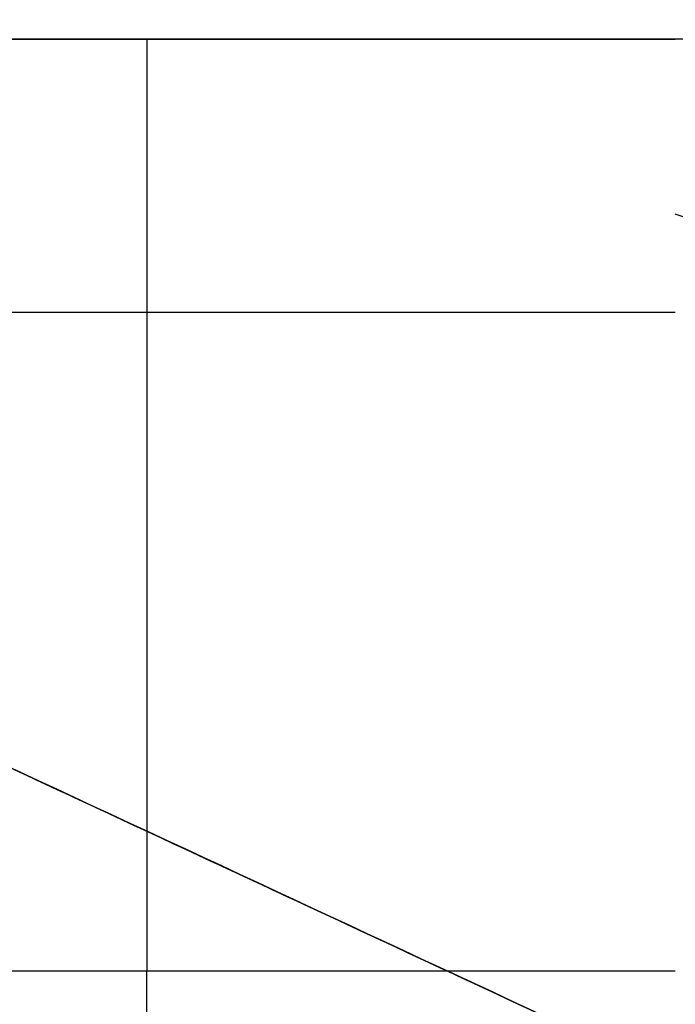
# Model space of a CAD drawing. Header units: millimetres. Extents: x -5.2 to 52, y -94.6 to -40.1.
# Tile 178 of 256: x 1.48 to 1.5504, y -45.3518 to -45.2461. Entities that reach past the tile are written whole.
import ezdxf

# ---------------------------------------------------------------- set-up
doc = ezdxf.new("R2010")
doc.units = ezdxf.units.MM
doc.header["$MEASUREMENT"] = 0
for name, color, linetype, true_color in [('METALLO', 7, 'Continuous', 0x000000), ('PLASTICA', 7, 'Continuous', 0x000000), ('RUOTE', 7, 'Continuous', 0x000000)]:
    doc.layers.add(name, color=color, linetype=linetype, true_color=true_color)

msp = doc.modelspace()

# ---------------------------------------------------------------- linework, layer by layer
at = {"layer": 'METALLO'}
for points, weights, degree, knots in [([(1.520386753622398, -41.92711937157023, -58.11510959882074), (1.515695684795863, -41.93720712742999, -57.23120783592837), (1.253472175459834, -42.50109711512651, -57.23120583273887), (0.9490031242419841, -43.15583264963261, -57.23120350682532), (0.7914525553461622, -43.49463212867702, -58.01412593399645), (0.2957603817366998, -44.56057718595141, -60.47738914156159), (-0.1599733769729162, -45.54059497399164, -62.77039484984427)], [0.992712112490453, 0.7107972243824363, 1, 0.7071067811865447, 0.7588245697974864, 0.9856350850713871, 0.9991443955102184], 2, [0.01330697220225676, 0.01330697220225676, 0.01330697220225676, 1.192472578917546, 1.192472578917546, 2.386685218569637, 2.386685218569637, 7.623954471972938, 7.623954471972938, 7.623954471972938]), ([(1.80272121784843, -42.05837470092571, -58.11507932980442), (1.798031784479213, -42.06845893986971, -57.23117427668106), (1.535807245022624, -42.63235114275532, -57.23117427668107), (1.231337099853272, -43.28708902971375, -57.23117427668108), (1.073784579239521, -43.62589270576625, -58.01410085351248), (0.5780862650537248, -44.69185096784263, -60.47737711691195), (0.122346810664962, -45.67188100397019, -62.77039493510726)], [0.9927122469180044, 0.7107971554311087, 1, 0.7071067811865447, 0.7588245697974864, 0.9856350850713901, 0.9991443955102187], 2, [18.43396398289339, 18.43396398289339, 18.43396398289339, 19.82986823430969, 19.82986823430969, 21.2435849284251, 21.2435849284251, 27.44349835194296, 27.44349835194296, 27.44349835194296]), ([(2.08502697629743, -42.1896917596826, -58.11510959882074), (2.080335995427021, -42.19977932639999, -57.23120783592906), (1.818112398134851, -42.76366950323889, -57.23120583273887), (1.513643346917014, -43.41840503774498, -57.2312035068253), (1.356092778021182, -43.75720451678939, -58.01412593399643), (0.8604006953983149, -44.82314937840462, -60.4773886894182), (0.4046668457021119, -45.80316736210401, -62.77039484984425)], [0.9927122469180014, 0.7107971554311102, 1, 0.7071067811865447, 0.7588245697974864, 0.985635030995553, 0.9991443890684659], 2, [0.01330697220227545, 0.01330697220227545, 0.01330697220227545, 1.192473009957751, 1.192473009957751, 2.38668580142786, 2.38668580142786, 7.623954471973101, 7.623954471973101, 7.623954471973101]), ([(2.136759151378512, -42.24614057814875, -58.11557171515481), (2.135046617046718, -42.24982324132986, -57.90585833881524), (2.104933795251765, -42.3145783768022, -57.60031997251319), (1.988906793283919, -42.56408485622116, -57.31453515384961), (1.914991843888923, -42.72303284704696, -57.25981060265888), (1.882244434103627, -42.79345344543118, -57.26046359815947), (1.795098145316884, -42.98085433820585, -57.26093467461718), (1.605231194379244, -43.3891475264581, -57.42924684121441), (1.478692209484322, -43.66125915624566, -57.79358472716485), (1.431367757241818, -43.76302648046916, -58.02671596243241), (1.11261137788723, -44.44848573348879, -59.61023523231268), (0.7953368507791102, -45.13075838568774, -61.19553838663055), (0.479955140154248, -45.80896069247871, -62.78288241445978)], [0.853553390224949, 0.8535533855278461, 0.8535533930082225, 0.8535533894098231, 0.8535533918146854, 0.8535533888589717, 0.8535533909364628, 0.8535533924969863, 0.8535533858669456, 0.8535533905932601, 0.8535533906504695, 0.8535533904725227, 0.8535533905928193], 3, [0.01481230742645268, 0.01481230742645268, 0.01481230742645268, 0.01481230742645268, 0.6116930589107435, 0.8632503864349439, 1.056131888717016, 1.056131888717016, 1.056131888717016, 1.61978556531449, 2.360381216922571, 2.360381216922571, 2.360381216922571, 7.624279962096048, 7.624279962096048, 7.624279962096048, 7.624279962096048])]:
    msp.add_rational_spline(points, weights, degree=degree, knots=knots, dxfattribs=at)
msp.add_open_spline([(2.133525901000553, -42.32255460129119, -58.11651985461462), (2.132096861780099, -42.32562762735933, -57.91880315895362), (2.111402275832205, -42.37012962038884, -57.71554206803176), (2.063018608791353, -42.47417469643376, -57.5525671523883), (2.042630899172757, -42.51801678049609, -57.48389345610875), (2.01732678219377, -42.57243119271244, -57.42237287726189), (1.986472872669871, -42.63877997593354, -57.38143919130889), (1.962815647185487, -42.68965288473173, -57.35005330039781), (1.935895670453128, -42.74754207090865, -57.33077054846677), (1.908806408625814, -42.80579529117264, -57.33111448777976), (1.828969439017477, -42.97747810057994, -57.33132914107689), (1.752056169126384, -43.14287373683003, -57.39880214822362), (1.685754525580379, -43.28544994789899, -57.50202514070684), (1.598639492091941, -43.47278363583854, -57.63765186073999), (1.529844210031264, -43.62072221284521, -57.83499681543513), (1.484837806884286, -43.71750477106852, -58.05712307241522), (1.166093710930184, -44.40293766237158, -59.64059247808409), (0.8488485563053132, -45.0851472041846, -61.22575990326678), (0.5334837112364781, -45.76331329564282, -62.81303085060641)], degree=3, knots=[0.01470270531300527, 0.01470270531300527, 0.01470270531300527, 0.01470270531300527, 0.6116930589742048, 0.6116930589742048, 0.6116930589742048, 0.8632503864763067, 0.8632503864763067, 0.8632503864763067, 1.056131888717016, 1.056131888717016, 1.056131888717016, 1.619785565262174, 1.619785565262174, 1.619785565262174, 2.360381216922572, 2.360381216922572, 2.360381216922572, 7.624279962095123, 7.624279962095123, 7.624279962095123, 7.624279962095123], dxfattribs=at)
at = {"layer": 'PLASTICA'}
for p, q in [((1.436819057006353, -45.3481777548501, -18.6), (1.550379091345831, -45.3481777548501, -18.60000000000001)), ((1.436819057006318, -45.34817775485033, -22.60000000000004), (1.550379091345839, -45.34817775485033, -22.59999999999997)), ((1.436819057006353, -45.3481777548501, -33.60000000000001), (1.550379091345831, -45.3481777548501, -33.60000000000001)), ((1.436819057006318, -45.34817775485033, -37.60000000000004), (1.550379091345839, -45.34817775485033, -37.59999999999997)), ((1.436819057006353, -45.3481777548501, -48.6), (1.550379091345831, -45.3481777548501, -48.60000000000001)), ((1.436819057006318, -45.34817775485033, -52.60000000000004), (1.550379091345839, -45.34817775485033, -52.59999999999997)), ((1.49359907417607, -46.92136246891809, -18.6), (1.49359907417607, -45.34817775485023, -18.6)), ((1.49359907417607, -46.92136246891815, -22.6), (1.49359907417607, -45.34817775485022, -22.6)), ((1.49359907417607, -46.92136246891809, -33.6), (1.49359907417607, -45.34817775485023, -33.6)), ((1.49359907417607, -46.92136246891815, -37.6), (1.49359907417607, -45.34817775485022, -37.6)), ((1.49359907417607, -46.92136246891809, -48.6), (1.49359907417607, -45.34817775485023, -48.6)), ((1.49359907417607, -46.92136246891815, -52.6), (1.49359907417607, -45.34817775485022, -52.6))]:
    msp.add_line(p, q, dxfattribs=at)
at = {"layer": 'PLASTICA', "extrusion": (0.5039115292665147, 0.5039115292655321, 0.7015314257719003)}
for centre, start in [((-33.16228757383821, 5.691865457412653, -37.85467278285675), 234.9304147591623), ((-33.16228757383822, -4.99771232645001, -48.37764416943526), 234.9304147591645), ((-33.16228757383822, -15.68729011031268, -58.90061555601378), 234.9304147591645)]:
    msp.add_arc(centre, 0.09999999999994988, start, 305.0695852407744, dxfattribs=at)
at = {"layer": 'PLASTICA'}
for points in [[(1.436819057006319, -45.24817775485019, -22.49999999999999), (1.493599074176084, -45.24817775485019, -22.49999999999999), (1.550379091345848, -45.24817775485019, -22.49999999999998)], [(1.436819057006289, -45.24817775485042, -18.7), (1.493599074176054, -45.24817775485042, -18.70000000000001), (1.550379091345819, -45.24817775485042, -18.70000000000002)], [(1.436819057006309, -45.24817775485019, -20.6), (1.493599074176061, -45.24817775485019, -20.6), (1.550379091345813, -45.24817775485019, -20.6)], [(1.436819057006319, -45.24817775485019, -37.49999999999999), (1.493599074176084, -45.24817775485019, -37.49999999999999), (1.550379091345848, -45.24817775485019, -37.49999999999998)], [(1.436819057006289, -45.24817775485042, -33.7), (1.493599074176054, -45.24817775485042, -33.7), (1.550379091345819, -45.24817775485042, -33.70000000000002)], [(1.436819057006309, -45.24817775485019, -35.6), (1.493599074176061, -45.24817775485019, -35.6), (1.550379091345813, -45.24817775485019, -35.6)], [(1.436819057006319, -45.24817775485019, -52.49999999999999), (1.493599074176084, -45.24817775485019, -52.49999999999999), (1.550379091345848, -45.24817775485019, -52.49999999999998)], [(1.436819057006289, -45.24817775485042, -48.7), (1.493599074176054, -45.24817775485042, -48.7), (1.550379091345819, -45.24817775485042, -48.70000000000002)], [(1.436819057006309, -45.24817775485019, -50.6), (1.493599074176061, -45.24817775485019, -50.6), (1.550379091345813, -45.24817775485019, -50.6)], [(45.83681905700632, -45.24817775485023, -35.5), (23.63681905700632, -45.24817775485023, -35.5), (1.436819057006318, -45.24817775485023, -35.5)], [(45.83681905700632, -45.24817775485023, -33.5), (23.63681905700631, -45.24817775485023, -33.5), (1.436819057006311, -45.24817775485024, -33.5)], [(45.83681905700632, -45.24817775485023, -34.5), (23.63681905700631, -45.24817775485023, -34.5), (1.436819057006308, -45.24817775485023, -34.5)], [(45.83681905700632, -45.24817775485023, -20.5), (23.63681905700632, -45.24817775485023, -20.5), (1.436819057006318, -45.24817775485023, -20.5)], [(45.83681905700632, -45.24817775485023, -18.5), (23.63681905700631, -45.24817775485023, -18.5), (1.436819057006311, -45.24817775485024, -18.5)], [(45.83681905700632, -45.24817775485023, -19.5), (23.63681905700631, -45.24817775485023, -19.5), (1.436819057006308, -45.24817775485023, -19.5)], [(45.83681905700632, -45.24817775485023, -50.5), (23.63681905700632, -45.24817775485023, -50.5), (1.436819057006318, -45.24817775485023, -50.5)], [(45.83681905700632, -45.24817775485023, -48.5), (23.63681905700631, -45.24817775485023, -48.5), (1.436819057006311, -45.24817775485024, -48.5)], [(45.83681905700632, -45.24817775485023, -49.5), (23.63681905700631, -45.24817775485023, -49.5), (1.436819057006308, -45.24817775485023, -49.5)], [(1.49359907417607, -45.24817775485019, -18.7), (1.49359907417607, -45.24817775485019, -20.6), (1.49359907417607, -45.24817775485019, -22.5)], [(1.49359907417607, -45.24817775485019, -33.7), (1.49359907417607, -45.24817775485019, -35.59999999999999), (1.49359907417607, -45.24817775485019, -37.5)], [(1.49359907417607, -45.24817775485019, -48.7), (1.49359907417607, -45.24817775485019, -50.6), (1.49359907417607, -45.24817775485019, -52.5)], [(1.436819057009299, -45.27746707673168, -18.62928932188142), (1.493599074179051, -45.27746707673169, -18.62928932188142), (1.550379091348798, -45.27746707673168, -18.62928932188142)], [(1.4368190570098, -45.27746707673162, -22.57071067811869), (1.493599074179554, -45.27746707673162, -22.57071067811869), (1.550379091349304, -45.27746707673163, -22.57071067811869)], [(1.436819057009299, -45.27746707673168, -33.62928932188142), (1.493599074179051, -45.27746707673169, -33.62928932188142), (1.550379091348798, -45.27746707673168, -33.62928932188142)], [(1.4368190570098, -45.27746707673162, -37.57071067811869), (1.493599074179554, -45.27746707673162, -37.57071067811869), (1.550379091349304, -45.27746707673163, -37.57071067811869)], [(1.436819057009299, -45.27746707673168, -48.62928932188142), (1.493599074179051, -45.27746707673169, -48.62928932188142), (1.550379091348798, -45.27746707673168, -48.62928932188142)], [(1.4368190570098, -45.27746707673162, -52.57071067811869), (1.493599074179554, -45.27746707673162, -52.57071067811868), (1.550379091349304, -45.27746707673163, -52.57071067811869)]]:
    msp.add_open_spline(points, degree=2, dxfattribs=at)
for points, weights in [([(1.493599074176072, -45.24817775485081, -18.7), (1.493599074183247, -45.24817775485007, -18.60000000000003), (1.49359907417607, -45.34817775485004, -18.6)], [1, 0.7071067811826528, 1]), ([(1.493599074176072, -45.24817775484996, -22.5), (1.493599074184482, -45.24817775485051, -22.59999999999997), (1.49359907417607, -45.34817775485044, -22.6)], [1, 0.7071067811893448, 1]), ([(1.493599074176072, -45.24817775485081, -33.7), (1.493599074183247, -45.24817775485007, -33.60000000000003), (1.49359907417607, -45.34817775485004, -33.6)], [1, 0.7071067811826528, 1]), ([(1.493599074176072, -45.24817775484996, -37.5), (1.493599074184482, -45.24817775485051, -37.59999999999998), (1.49359907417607, -45.34817775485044, -37.6)], [1, 0.7071067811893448, 1]), ([(1.493599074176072, -45.24817775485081, -48.7), (1.493599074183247, -45.24817775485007, -48.60000000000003), (1.49359907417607, -45.34817775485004, -48.6)], [1, 0.7071067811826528, 1]), ([(1.493599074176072, -45.24817775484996, -52.5), (1.493599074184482, -45.24817775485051, -52.59999999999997), (1.49359907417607, -45.34817775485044, -52.6)], [1, 0.7071067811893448, 1])]:
    msp.add_rational_spline(points, weights, degree=2, dxfattribs=at)
at = {"layer": 'RUOTE'}
for points, weights, degree, knots in [([(3.313009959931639, -40.43044422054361, -63.59326276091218), (3.313110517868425, -40.43022797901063, -64.24820263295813), (3.203365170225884, -40.66622628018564, -65.61283474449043), (2.713158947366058, -41.72037425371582, -67.3833852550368), (1.966547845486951, -43.32589973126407, -68.5460660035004), (1.11499010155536, -45.15710429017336, -68.93095109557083), (0.2634015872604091, -46.98837501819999, -68.54606405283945), (-0.483163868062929, -48.59380233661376, -67.38339022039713), (-0.9734523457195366, -49.6481271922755, -65.6128240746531), (-1.135711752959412, -49.99705263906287, -63.593255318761), (-0.9734420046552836, -49.64810495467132, -61.57372059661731), (-0.4831642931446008, -48.59380325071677, -59.80309981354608), (0.2634011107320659, -46.98837604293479, -58.64048323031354), (1.11499043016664, -45.15710358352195, -58.25556277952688), (1.966547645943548, -43.32590016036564, -58.64046626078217), (2.713159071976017, -41.7203739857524, -59.80313609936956), (3.203365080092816, -40.66622647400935, -61.57369378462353), (3.313110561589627, -40.4302278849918, -62.93832143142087), (3.31300995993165, -40.43044422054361, -63.5932627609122)], [0.85355339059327, 0.8535533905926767, 0.8535533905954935, 0.8535533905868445, 0.8535533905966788, 0.853553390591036, 0.8535533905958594, 0.8535533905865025, 0.853553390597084, 0.853553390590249, 0.8535533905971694, 0.853553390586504, 0.8535533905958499, 0.8535533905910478, 0.853553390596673, 0.8535533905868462, 0.8535533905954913, 0.8535533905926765, 0.8535533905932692], 3, [0, 0, 0, 0, 1.765039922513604, 3.677472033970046, 5.589904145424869, 7.354944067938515, 9.119983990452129, 11.03241610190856, 12.94484821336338, 14.70988813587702, 16.47492805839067, 18.38736016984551, 20.29979228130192, 22.06483220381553, 23.82987212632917, 25.74230423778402, 27.65473634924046, 29.41977627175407, 29.41977627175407, 29.41977627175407, 29.41977627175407]), ([(3.886514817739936, -40.45487881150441, -63.5932627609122), (3.886514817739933, -40.45487881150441, -69.02568387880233), (1.595861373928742, -45.38073975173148, -69.02568387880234), (-0.6947920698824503, -50.30660069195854, -69.02568387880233), (-0.6947920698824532, -50.30660069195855, -63.5932627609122), (-0.6947920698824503, -50.30660069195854, -58.16084164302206), (1.595861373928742, -45.38073975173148, -58.16084164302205), (3.886514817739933, -40.45487881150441, -58.16084164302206), (3.886514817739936, -40.45487881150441, -63.5932627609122)], [1, 0.7071067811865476, 1, 0.7071067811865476, 1, 0.7071067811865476, 1, 0.7071067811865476, 1], 2, [0, 0, 0, 7.354944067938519, 7.354944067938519, 14.70988813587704, 14.70988813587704, 22.06483220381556, 22.06483220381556, 29.41977627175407, 29.41977627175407, 29.41977627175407]), ([(3.909183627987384, -40.46542039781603, -63.5932627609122), (3.909183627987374, -40.46542039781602, -69.02568387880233), (1.61853018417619, -45.39128133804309, -69.02568387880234), (-0.6721232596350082, -50.31714227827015, -69.02568387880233), (-0.6721232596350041, -50.31714227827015, -63.5932627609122), (-0.6721232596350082, -50.31714227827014, -58.16084164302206), (1.61853018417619, -45.39128133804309, -58.16084164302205), (3.909183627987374, -40.46542039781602, -58.16084164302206), (3.909183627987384, -40.46542039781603, -63.5932627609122)], [1, 0.7071067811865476, 1, 0.7071067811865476, 1, 0.7071067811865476, 1, 0.7071067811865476, 1], 2, [-34.13290855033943, -34.13290855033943, -34.13290855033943, -25.59968141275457, -25.59968141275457, -17.06645427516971, -17.06645427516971, -8.533227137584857, -8.533227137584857, 0, 0, 0]), ([(3.931852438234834, -40.47596198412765, -63.5932627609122), (3.931852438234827, -40.47596198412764, -69.02568387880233), (1.64119899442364, -45.40182292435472, -69.02568387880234), (-0.6494544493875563, -50.32768386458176, -69.02568387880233), (-0.6494544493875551, -50.32768386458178, -63.5932627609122), (-0.6494544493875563, -50.32768386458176, -58.16084164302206), (1.64119899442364, -45.40182292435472, -58.16084164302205), (3.931852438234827, -40.47596198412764, -58.16084164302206), (3.931852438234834, -40.47596198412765, -63.5932627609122)], [1, 0.7071067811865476, 1, 0.7071067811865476, 1, 0.7071067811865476, 1, 0.7071067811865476, 1], 2, [0, 0, 0, 7.354944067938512, 7.354944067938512, 14.70988813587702, 14.70988813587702, 22.06483220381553, 22.06483220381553, 29.41977627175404, 29.41977627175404, 29.41977627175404]), ([(4.320103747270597, -40.89876902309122, -63.5932627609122), (4.320204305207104, -40.89855278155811, -64.24820263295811), (4.210458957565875, -41.13455108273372, -65.6128347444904), (3.720252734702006, -42.18869905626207, -67.38338525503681), (2.973641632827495, -43.7942245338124, -68.54606600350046), (2.122083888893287, -45.62542909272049, -68.93095109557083), (1.270495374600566, -47.45669982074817, -68.54606405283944), (0.5239299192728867, -49.06212713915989, -67.38339022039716), (0.03364144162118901, -50.11645199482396, -65.61282407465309), (-0.1286179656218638, -50.46537744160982, -63.59325531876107), (0.03365178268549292, -50.11642975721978, -61.5737205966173), (0.5239294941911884, -49.06212805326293, -59.80309981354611), (1.270494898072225, -47.45670084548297, -58.64048323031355), (2.122084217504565, -45.6254283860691, -58.25556277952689), (2.973641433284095, -43.79422496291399, -58.64046626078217), (3.720252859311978, -42.18869878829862, -59.80313609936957), (4.210458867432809, -41.13455127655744, -61.57369378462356), (4.320204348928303, -40.89855268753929, -62.93832143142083), (4.3201037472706, -40.89876902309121, -63.59326276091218)], [0.8535533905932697, 0.853553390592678, 0.8535533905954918, 0.853553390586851, 0.853553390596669, 0.8535533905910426, 0.8535533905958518, 0.8535533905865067, 0.8535533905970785, 0.8535533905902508, 0.8535533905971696, 0.8535533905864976, 0.8535533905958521, 0.8535533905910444, 0.8535533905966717, 0.8535533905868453, 0.8535533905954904, 0.8535533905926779, 0.85355339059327], 3, [0, 0, 0, 0, 1.765039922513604, 3.677472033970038, 5.589904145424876, 7.35494406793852, 9.119983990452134, 11.03241610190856, 12.94484821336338, 14.70988813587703, 16.47492805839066, 18.3873601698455, 20.29979228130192, 22.06483220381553, 23.82987212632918, 25.74230423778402, 27.65473634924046, 29.41977627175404, 29.41977627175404, 29.41977627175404, 29.41977627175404]), ([(2.784787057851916, -41.04538363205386, -63.5932627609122), (2.784787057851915, -41.04538363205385, -59.16084164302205), (0.9157970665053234, -45.06449216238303, -59.16084164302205), (-0.9531929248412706, -49.0836006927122, -59.16084164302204), (-0.9531929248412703, -49.08360069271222, -63.5932627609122), (-0.953192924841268, -49.0836006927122, -68.02568387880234), (0.9157970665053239, -45.06449216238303, -68.02568387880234), (2.784787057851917, -41.04538363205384, -68.02568387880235), (2.784787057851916, -41.04538363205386, -63.5932627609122)], [1, 0.7071067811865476, 1, 0.7071067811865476, 1, 0.7071067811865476, 1, 0.7071067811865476, 1], 2, [-27.53486830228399, -27.53486830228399, -27.53486830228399, -20.65115122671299, -20.65115122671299, -13.76743415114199, -13.76743415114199, -6.883717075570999, -6.883717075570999, 0, 0, 0]), ([(2.791891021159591, -41.06483783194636, -63.5932627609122), (2.791976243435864, -41.06465456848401, -64.14832050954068), (2.698967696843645, -41.26466176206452, -65.30483832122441), (2.283520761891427, -42.15804606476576, -66.80536962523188), (1.650772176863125, -43.51871960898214, -67.7907348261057), (0.9290819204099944, -45.07065486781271, -68.11692271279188), (0.2073655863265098, -46.62264620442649, -67.79073317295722), (-0.4253443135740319, -47.9832365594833, -66.80537383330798), (-0.8408609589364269, -48.87677076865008, -65.30482927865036), (-0.9783748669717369, -49.17248306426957, -63.59325645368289), (-0.8408521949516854, -48.87675192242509, -61.88171247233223), (-0.4253446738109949, -47.98323733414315, -60.38112161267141), (0.2073651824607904, -46.62264707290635, -59.39581079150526), (0.9290821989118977, -45.07065426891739, -59.06959293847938), (1.650772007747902, -43.51871997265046, -59.39579640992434), (2.283520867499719, -42.15804583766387, -60.38115236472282), (2.698967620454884, -41.26466192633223, -61.88168974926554), (2.791976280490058, -41.06465448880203, -63.03820377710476), (2.791891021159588, -41.06483783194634, -63.5932627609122)], [0.8535533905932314, 0.8535533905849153, 0.8535533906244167, 0.8535533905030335, 0.8535533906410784, 0.8535533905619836, 0.8535533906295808, 0.853553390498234, 0.853553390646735, 0.8535533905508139, 0.8535533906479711, 0.85355339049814, 0.8535533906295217, 0.853553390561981, 0.853553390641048, 0.8535533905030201, 0.8535533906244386, 0.8535533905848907, 0.8535533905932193], 3, [0, 0, 0, 0, 1.651954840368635, 3.441858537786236, 5.231762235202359, 6.883717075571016, 8.535671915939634, 10.32557561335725, 12.11547931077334, 13.767434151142, 15.41938899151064, 17.20929268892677, 18.99919638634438, 20.651151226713, 22.30310606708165, 24.09300976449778, 25.88291346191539, 27.53486830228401, 27.53486830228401, 27.53486830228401, 27.53486830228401]), ([(2.830124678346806, -41.06646680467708, -63.5932627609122), (2.8301246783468, -41.06646680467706, -68.02568387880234), (0.961134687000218, -45.08557533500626, -68.02568387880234), (-0.9078553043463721, -49.10468386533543, -68.02568387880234), (-0.90785530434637, -49.10468386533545, -63.5932627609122), (-0.9078553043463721, -49.10468386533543, -59.16084164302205), (0.961134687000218, -45.08557533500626, -59.16084164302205), (2.8301246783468, -41.06646680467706, -59.16084164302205), (2.830124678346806, -41.06646680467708, -63.5932627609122)], [1, 0.7071067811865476, 1, 0.7071067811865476, 1, 0.7071067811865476, 1, 0.7071067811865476, 1], 2, [0, 0, 0, 6.883717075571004, 6.883717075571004, 13.76743415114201, 13.76743415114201, 20.65115122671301, 20.65115122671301, 27.53486830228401, 27.53486830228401, 27.53486830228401]), ([(2.677742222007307, -41.31030539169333, -63.59326276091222), (2.677822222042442, -41.31013335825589, -63.07221761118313), (2.590513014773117, -41.49788459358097, -61.98656842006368), (2.200523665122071, -42.3365244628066, -60.57798605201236), (1.606548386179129, -43.61381921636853, -59.65300165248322), (0.9290815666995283, -45.07065562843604, -59.34680177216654), (0.2515902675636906, -46.527544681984, -59.65300320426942), (-0.3423486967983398, -47.80476134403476, -60.57798210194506), (-0.7324034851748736, -48.64354193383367, -61.98657690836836), (-0.8614908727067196, -48.9211336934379, -63.59326868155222), (-0.7323952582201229, -48.64352424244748, -65.19993337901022), (-0.3423490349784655, -47.80476207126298, -66.60857165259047), (0.2515898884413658, -46.52754549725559, -67.53350500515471), (0.9290818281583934, -45.07065506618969, -67.83973301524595), (1.606548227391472, -43.61381955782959, -67.53351850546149), (2.200523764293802, -42.33652424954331, -66.60854278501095), (2.590512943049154, -41.49788474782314, -65.19995470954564), (2.677822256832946, -41.31013328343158, -64.11430906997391), (2.677742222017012, -41.31030539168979, -63.59326276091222)], [0.853553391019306, 0.8535533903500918, 0.8535533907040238, 0.8535533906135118, 0.8535533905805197, 0.8535533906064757, 0.8535533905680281, 0.8535533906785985, 0.8535533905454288, 0.8535533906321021, 0.8535533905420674, 0.8535533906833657, 0.8535533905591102, 0.8535533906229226, 0.853553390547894, 0.8535533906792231, 0.8535533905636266, 0.8535533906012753, 0.8535533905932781], 3, [0, 0, 0, 0, 1.576564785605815, 3.284782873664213, 4.993000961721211, 6.569565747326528, 8.146130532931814, 9.85434862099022, 11.56256670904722, 13.13913149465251, 14.7156962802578, 16.4239143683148, 18.13213245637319, 19.70869724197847, 21.2852620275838, 22.99348011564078, 24.70169820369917, 26.27826298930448, 26.27826298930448, 26.27826298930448, 26.27826298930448]), ([(2.70362564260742, -41.33849252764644, -63.5932627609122), (2.703625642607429, -41.33849252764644, -59.46084164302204), (0.961134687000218, -45.08557533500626, -59.46084164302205), (-0.7813562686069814, -48.83265814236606, -59.46084164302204), (-0.7813562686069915, -48.83265814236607, -63.5932627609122), (-0.7813562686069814, -48.83265814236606, -67.72568387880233), (0.961134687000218, -45.08557533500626, -67.72568387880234), (2.703625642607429, -41.33849252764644, -67.72568387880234), (2.70362564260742, -41.33849252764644, -63.5932627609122)], [1, 0.7071067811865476, 1, 0.7071067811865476, 1, 0.7071067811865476, 1, 0.7071067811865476, 1], 2, [0, 0, 0, 6.569565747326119, 6.569565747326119, 13.13913149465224, 13.13913149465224, 19.70869724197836, 19.70869724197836, 26.27826298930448, 26.27826298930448, 26.27826298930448]), ([(3.510188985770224, -41.38271439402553, -63.5932627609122), (3.510188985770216, -41.38271439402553, -68.02568387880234), (1.641198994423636, -45.40182292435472, -68.02568387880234), (-0.2277909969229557, -49.42093145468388, -68.02568387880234), (-0.2277909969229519, -49.4209314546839, -63.5932627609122), (-0.2277909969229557, -49.42093145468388, -59.16084164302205), (1.641198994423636, -45.40182292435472, -59.16084164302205), (3.510188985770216, -41.38271439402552, -59.16084164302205), (3.510188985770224, -41.38271439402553, -63.5932627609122)], [1, 0.7071067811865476, 1, 0.7071067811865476, 1, 0.7071067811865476, 1, 0.7071067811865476, 1], 2, [-34.13290855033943, -34.13290855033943, -34.13290855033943, -25.59968141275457, -25.59968141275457, -17.06645427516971, -17.06645427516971, -8.533227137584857, -8.533227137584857, 0, 0, 0]), ([(3.111664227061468, -41.52824108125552, -63.5932627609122), (3.111664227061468, -41.52824108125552, -59.46084164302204), (1.369173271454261, -45.27532388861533, -59.46084164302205), (-0.3733176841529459, -49.02240669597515, -59.46084164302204), (-0.3733176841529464, -49.02240669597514, -63.5932627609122), (-0.3733176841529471, -49.02240669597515, -67.72568387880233), (1.36917327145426, -45.27532388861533, -67.72568387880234), (3.111664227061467, -41.52824108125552, -67.72568387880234), (3.111664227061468, -41.52824108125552, -63.5932627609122)], [1, 0.7071067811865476, 1, 0.7071067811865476, 1, 0.7071067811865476, 1, 0.7071067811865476, 1], 2, [-27.84972324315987, -27.84972324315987, -27.84972324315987, -20.8872924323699, -20.8872924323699, -13.92486162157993, -13.92486162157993, -6.962430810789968, -6.962430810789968, 0, 0, 0]), ([(3.383689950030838, -41.6547401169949, -63.5932627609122), (3.383689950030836, -41.65474011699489, -59.46084164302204), (1.641198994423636, -45.40182292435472, -59.46084164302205), (-0.101291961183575, -49.14890573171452, -59.46084164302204), (-0.1012919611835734, -49.14890573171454, -63.5932627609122), (-0.101291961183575, -49.14890573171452, -67.72568387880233), (1.641198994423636, -45.40182292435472, -67.72568387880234), (3.383689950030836, -41.65474011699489, -67.72568387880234), (3.383689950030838, -41.6547401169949, -63.5932627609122)], [1, 0.7071067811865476, 1, 0.7071067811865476, 1, 0.7071067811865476, 1, 0.7071067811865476, 1], 2, [0, 0, 0, 6.962430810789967, 6.962430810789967, 13.92486162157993, 13.92486162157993, 20.8872924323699, 20.8872924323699, 27.84972324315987, 27.84972324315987, 27.84972324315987]), ([(4.19025329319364, -41.698961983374, -63.5932627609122), (4.190253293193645, -41.698961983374, -59.16084164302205), (2.321263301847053, -45.71807051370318, -59.16084164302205), (0.4522733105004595, -49.73717904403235, -59.16084164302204), (0.452273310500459, -49.73717904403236, -63.5932627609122), (0.4522733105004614, -49.73717904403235, -68.02568387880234), (2.321263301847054, -45.71807051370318, -68.02568387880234), (4.190252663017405, -41.69896333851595, -68.02568387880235), (4.19025329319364, -41.69896198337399, -63.5932627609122)], [1, 0.7071067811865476, 1, 0.7071067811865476, 1, 0.7071067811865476, 1, 0.7071068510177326, 0.9999998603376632], 2, [-27.53486830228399, -27.53486830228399, -27.53486830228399, -20.65115081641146, -20.65115081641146, -13.76743333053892, -13.76743333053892, -6.883715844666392, -6.883715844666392, 0, 0, 0]), ([(4.190253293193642, -41.69896198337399, -63.5932627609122), (4.190253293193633, -41.69896198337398, -68.02568387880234), (2.321263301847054, -45.71807051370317, -68.02568387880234), (0.4522733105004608, -49.73717904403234, -68.02568387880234), (0.4522733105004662, -49.73717904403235, -63.5932627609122), (0.4522733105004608, -49.73717904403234, -59.16084164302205), (2.321263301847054, -45.71807051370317, -59.16084164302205), (4.190253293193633, -41.69896198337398, -59.16084164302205), (4.190253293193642, -41.69896198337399, -63.5932627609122)], [1, 0.7071067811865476, 1, 0.7071067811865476, 1, 0.7071067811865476, 1, 0.7071067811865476, 1], 2, [0, 0, 0, 6.883717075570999, 6.883717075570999, 13.76743415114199, 13.76743415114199, 20.65115122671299, 20.65115122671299, 27.53486830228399, 27.53486830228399, 27.53486830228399]), ([(4.216136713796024, -41.7271491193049, -63.5932627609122), (4.216221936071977, -41.72696585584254, -64.1483205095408), (4.123213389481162, -41.92697304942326, -65.30483832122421), (3.707766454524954, -42.82035735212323, -66.805369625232), (3.075017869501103, -44.18103089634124, -67.79073482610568), (2.353327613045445, -45.73296615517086, -68.1169227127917), (1.631611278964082, -47.28495749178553, -67.79073317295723), (0.9989013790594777, -48.64554784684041, -66.80537383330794), (0.5833847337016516, -49.53908205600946, -65.30482927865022), (0.4458708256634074, -49.83479435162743, -63.59325645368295), (0.5833934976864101, -49.53906320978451, -61.88171247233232), (0.9989010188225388, -48.64554862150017, -60.38112161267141), (1.631610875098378, -47.28495836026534, -59.39581079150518), (2.353327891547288, -45.73296555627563, -59.06959293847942), (3.075017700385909, -44.18103126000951, -59.39579640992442), (3.707766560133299, -42.8203571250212, -60.3811523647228), (4.123213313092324, -41.92697321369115, -61.88168974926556), (4.216221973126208, -41.72696577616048, -63.03820377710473), (4.216136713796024, -41.7271491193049, -63.5932627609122)], [0.8535533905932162, 0.8535533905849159, 0.8535533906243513, 0.853553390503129, 0.8535533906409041, 0.8535533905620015, 0.8535533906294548, 0.8535533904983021, 0.8535533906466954, 0.8535533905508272, 0.853553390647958, 0.8535533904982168, 0.8535533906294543, 0.8535533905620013, 0.8535533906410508, 0.8535533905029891, 0.8535533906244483, 0.8535533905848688, 0.8535533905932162], 3, [0, 0, 0, 0, 1.651954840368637, 3.44185853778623, 5.231762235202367, 6.883717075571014, 8.535671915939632, 10.32557561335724, 12.11547931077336, 13.767434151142, 15.41938899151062, 17.20929268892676, 18.99919638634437, 20.651151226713, 22.30310606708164, 24.09300976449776, 25.88291346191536, 27.53486830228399, 27.53486830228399, 27.53486830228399, 27.53486830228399]), ([(3.642001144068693, -41.7748615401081, -63.5932627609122), (3.642001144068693, -41.7748615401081, -59.46084164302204), (1.899510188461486, -45.52194434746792, -59.46084164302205), (0.1570192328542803, -49.26902715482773, -59.46084164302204), (0.1570192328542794, -49.26902715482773, -63.5932627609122), (0.1570192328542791, -49.26902715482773, -67.72568387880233), (1.899510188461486, -45.52194434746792, -67.72568387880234), (3.642001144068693, -41.7748615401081, -67.72568387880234), (3.642001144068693, -41.7748615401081, -63.5932627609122)], [1, 0.7071067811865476, 1, 0.7071067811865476, 1, 0.7071067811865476, 1, 0.7071067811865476, 1], 2, [-27.84972324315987, -27.84972324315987, -27.84972324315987, -20.8872924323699, -20.8872924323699, -13.92486162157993, -13.92486162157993, -6.962430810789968, -6.962430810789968, 0, 0, 0]), ([(4.063754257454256, -41.97098770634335, -63.5932627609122), (4.063754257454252, -41.97098770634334, -59.46084164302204), (2.321263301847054, -45.71807051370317, -59.46084164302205), (0.5787723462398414, -49.46515332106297, -59.46084164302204), (0.5787723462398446, -49.46515332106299, -63.5932627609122), (0.5787723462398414, -49.46515332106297, -67.72568387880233), (2.321263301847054, -45.71807051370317, -67.72568387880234), (4.063754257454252, -41.97098770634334, -67.72568387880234), (4.063754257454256, -41.97098770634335, -63.5932627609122)], [1, 0.7071067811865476, 1, 0.7071067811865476, 1, 0.7071067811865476, 1, 0.7071067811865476, 1], 2, [0, 0, 0, 6.569565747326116, 6.569565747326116, 13.13913149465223, 13.13913149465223, 19.70869724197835, 19.70869724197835, 26.27826298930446, 26.27826298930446, 26.27826298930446]), ([(4.101987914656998, -41.97261667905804, -63.59326276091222), (4.1020679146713, -41.97244464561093, -63.0722176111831), (4.014758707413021, -42.16019588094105, -61.98656842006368), (3.624769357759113, -42.99883575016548, -60.57798605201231), (3.030794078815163, -44.27613050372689, -59.65300165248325), (2.353327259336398, -45.73296691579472, -59.34680177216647), (1.675835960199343, -47.18985596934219, -59.65300320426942), (1.081896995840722, -48.4670726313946, -60.57798210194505), (0.6918422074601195, -49.30585322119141, -61.98657690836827), (0.5627548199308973, -49.58344498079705, -63.59326868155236), (0.6918504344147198, -49.30583552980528, -65.19993337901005), (1.081896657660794, -48.46707335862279, -66.60857165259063), (1.675835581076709, -47.18985678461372, -67.5335050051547), (2.353327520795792, -45.73296635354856, -67.83973301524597), (3.030793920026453, -44.27613084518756, -67.53351850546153), (3.624769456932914, -42.99883553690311, -66.60854278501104), (4.014758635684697, -42.16019603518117, -65.19995470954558), (4.102067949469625, -41.97244457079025, -64.11430906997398), (4.101987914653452, -41.97261667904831, -63.59326276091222)], [0.8535533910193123, 0.8535533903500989, 0.8535533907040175, 0.8535533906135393, 0.8535533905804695, 0.8535533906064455, 0.8535533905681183, 0.8535533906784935, 0.8535533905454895, 0.8535533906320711, 0.8535533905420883, 0.8535533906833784, 0.8535533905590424, 0.8535533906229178, 0.8535533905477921, 0.8535533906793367, 0.8535533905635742, 0.8535533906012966, 0.8535533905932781], 3, [0, 0, 0, 0, 1.576564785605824, 3.284782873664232, 4.993000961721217, 6.569565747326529, 8.146130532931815, 9.854348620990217, 11.56256670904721, 13.1391314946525, 14.71569628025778, 16.4239143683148, 18.13213245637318, 19.70869724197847, 21.28526202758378, 22.99348011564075, 24.70169820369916, 26.27826298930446, 26.27826298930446, 26.27826298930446, 26.27826298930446]), ([(1.243606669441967, -46.96828023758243, -63.59326276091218), (1.243606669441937, -46.96828023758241, -65.18130185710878), (1.913224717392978, -45.52832196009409, -65.18130185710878), (2.582842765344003, -44.08836368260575, -65.18130185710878), (2.582842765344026, -44.08836368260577, -63.59326276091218), (2.582842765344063, -44.08836368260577, -62.00522366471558), (1.913224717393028, -45.52832196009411, -62.00522366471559), (1.243606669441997, -46.96828023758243, -62.00522366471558), (1.243606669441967, -46.96828023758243, -63.59326276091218)], [1, 0.7071067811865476, 1, 0.7071067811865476, 1, 0.7071067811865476, 1, 0.7071067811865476, 1], 2, [0, 0, 0, 3.102109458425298, 3.102109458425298, 6.204218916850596, 6.204218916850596, 9.306328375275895, 9.306328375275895, 12.40843783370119, 12.40843783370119, 12.40843783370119])]:
    msp.add_rational_spline(points, weights, degree=degree, knots=knots, dxfattribs=at)
for points, knots in [([(2.890202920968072, -40.81869552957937, -63.5932627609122), (2.890293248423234, -40.81850128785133, -64.18157096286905), (2.791713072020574, -41.030489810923, -65.40736938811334), (2.35137899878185, -41.97739184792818, -66.99778925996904), (1.68072593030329, -43.4195758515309, -68.04218226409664), (0.9158031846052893, -45.06447900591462, -68.38791027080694), (0.1508527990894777, -46.70944159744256, -68.04218051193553), (-0.5197592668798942, -48.15153742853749, -66.99779372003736), (-0.9601672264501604, -49.09859835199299, -65.40735980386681), (-1.105918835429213, -49.41202514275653, -63.59325607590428), (-0.9601579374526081, -49.09857837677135, -61.77918291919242), (-0.5197596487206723, -48.15153824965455, -60.18869992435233), (0.1508523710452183, -46.70944251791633, -59.1443645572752), (0.9158034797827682, -45.06447837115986, -58.79860478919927), (1.680725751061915, -43.41957623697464, -59.14434931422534), (2.351379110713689, -41.97739160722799, -60.1887325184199), (2.79171299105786, -41.03048998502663, -61.77915883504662), (2.890293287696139, -40.81850120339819, -63.00495324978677), (2.890202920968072, -40.81869552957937, -63.5932627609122)], [0, 0, 0, 0, 1.765039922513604, 3.677472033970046, 5.589904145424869, 7.354944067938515, 9.119983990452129, 11.03241610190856, 12.94484821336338, 14.70988813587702, 16.47492805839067, 18.38736016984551, 20.29979228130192, 22.06483220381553, 23.82987212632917, 25.74230423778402, 27.65473634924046, 29.41977627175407, 29.41977627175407, 29.41977627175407, 29.41977627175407]), ([(2.763703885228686, -41.09072125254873, -63.5932627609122), (2.7637884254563, -41.09053945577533, -64.14387839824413), (2.671524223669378, -41.28894599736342, -65.29114063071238), (2.259402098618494, -42.17518057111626, -66.77966322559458), (1.631717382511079, -43.52496468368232, -67.75714257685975), (0.9158027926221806, -45.06447984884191, -68.08071999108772), (0.1998623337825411, -46.60405064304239, -67.75714093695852), (-0.4277840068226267, -47.95375223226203, -66.77966739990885), (-0.8399752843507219, -48.84013551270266, -65.291131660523), (-0.976388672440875, -49.13348123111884, -63.5932565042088), (-0.8399665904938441, -48.84011681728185, -61.89540996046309), (-0.4277843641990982, -47.9537530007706, -60.40682828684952), (0.1998619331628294, -46.60405150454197, -59.42940287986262), (0.9158030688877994, -45.06447925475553, -59.10579573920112), (1.631717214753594, -43.5249650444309, -59.42938861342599), (2.25940220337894, -42.1751803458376, -60.40685879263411), (2.67152414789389, -41.28894616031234, -61.89538741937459), (2.763788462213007, -41.09053937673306, -63.04264589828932), (2.763703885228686, -41.09072125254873, -63.5932627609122)], [0, 0, 0, 0, 1.651954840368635, 3.441858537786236, 5.231762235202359, 6.883717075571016, 8.535671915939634, 10.32557561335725, 12.11547931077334, 13.767434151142, 15.41938899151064, 17.20929268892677, 18.99919638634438, 20.651151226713, 22.30310606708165, 24.09300976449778, 25.88291346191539, 27.53486830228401, 27.53486830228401, 27.53486830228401, 27.53486830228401]), ([(2.679371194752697, -41.2720717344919, -63.59326276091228), (2.679451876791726, -41.27189823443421, -63.06777549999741), (2.591398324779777, -41.46125012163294, -61.97287072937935), (2.198084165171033, -42.30703971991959, -60.55227965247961), (1.599045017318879, -43.595223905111, -59.61940940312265), (0.9158025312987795, -45.06448041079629, -59.31059905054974), (0.2325353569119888, -46.53379000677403, -59.6194109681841), (-0.3664671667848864, -47.82189543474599, -60.55227566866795), (-0.759847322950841, -48.66782695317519, -61.97287929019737), (-0.8900352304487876, -48.94778529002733, -63.59326873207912), (-0.7598390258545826, -48.66780911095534, -65.21363086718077), (-0.3664675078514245, -47.82189616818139, -66.63427832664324), (0.2325349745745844, -46.533790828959, -67.56709709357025), (0.9158027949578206, -45.06447984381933, -67.87593581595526), (1.599044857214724, -43.59522424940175, -67.56711070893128), (2.19808426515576, -42.30703950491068, -66.6342492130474), (2.591398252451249, -41.46125027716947, -65.21365237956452), (2.679451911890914, -41.27189815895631, -64.11875119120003), (2.679371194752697, -41.2720717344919, -63.59326276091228)], [0, 0, 0, 0, 1.576564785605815, 3.284782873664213, 4.993000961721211, 6.569565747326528, 8.146130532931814, 9.85434862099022, 11.56256670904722, 13.13913149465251, 14.7156962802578, 16.4239143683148, 18.13213245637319, 19.70869724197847, 21.2852620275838, 22.99348011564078, 24.70169820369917, 26.27826298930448, 26.27826298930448, 26.27826298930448, 26.27826298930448]), ([(4.295669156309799, -41.47227388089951, -63.5932627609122), (4.295759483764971, -41.47207963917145, -64.18157096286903), (4.1971793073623, -41.68406816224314, -65.4073693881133), (3.756845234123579, -42.63097019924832, -66.99778925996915), (3.086192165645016, -44.07315420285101, -68.04218226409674), (2.321269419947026, -45.71805735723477, -68.38791027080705), (1.556319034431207, -47.36301994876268, -68.04218051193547), (0.8857069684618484, -48.80511577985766, -66.9977937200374), (0.4452990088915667, -49.75217670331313, -65.40735980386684), (0.299547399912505, -50.06560349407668, -63.59325607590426), (0.4453082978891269, -49.75215672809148, -61.77918291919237), (0.8857065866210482, -48.80511660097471, -60.18869992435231), (1.556318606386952, -47.36302086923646, -59.14436455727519), (2.321269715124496, -45.71805672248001, -58.79860478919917), (3.086191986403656, -44.07315458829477, -59.14434931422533), (3.756845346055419, -42.63096995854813, -60.1887325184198), (4.19717922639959, -41.68406833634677, -61.77915883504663), (4.295759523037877, -41.47207955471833, -63.00495324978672), (4.295669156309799, -41.47227388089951, -63.5932627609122)], [0, 0, 0, 0, 1.765039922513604, 3.677472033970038, 5.589904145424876, 7.35494406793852, 9.119983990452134, 11.03241610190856, 12.94484821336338, 14.70988813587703, 16.47492805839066, 18.3873601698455, 20.29979228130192, 22.06483220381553, 23.82987212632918, 25.74230423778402, 27.65473634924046, 29.41977627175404, 29.41977627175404, 29.41977627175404, 29.41977627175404]), ([(4.214507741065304, -41.7653827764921, -63.5932627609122), (4.214592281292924, -41.7652009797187, -64.14387839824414), (4.122328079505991, -41.96360752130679, -65.29114063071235), (3.710205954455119, -42.84984209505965, -66.77966322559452), (3.082521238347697, -44.19962620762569, -67.75714257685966), (2.366606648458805, -45.73914137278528, -68.08071999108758), (1.650666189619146, -47.27871216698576, -67.75714093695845), (1.023019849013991, -48.6284137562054, -66.77966739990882), (0.6108285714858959, -49.514797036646, -65.29113166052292), (0.4744151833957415, -49.80814275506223, -63.59325650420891), (0.6108372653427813, -49.51477834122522, -61.89540996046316), (1.02301949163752, -48.62841452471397, -60.40682828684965), (1.650665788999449, -47.27871302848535, -59.42940287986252), (2.366606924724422, -45.73914077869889, -59.10579573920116), (3.082521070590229, -44.19962656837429, -59.42938861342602), (3.710206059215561, -42.84984186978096, -60.40685879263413), (4.122328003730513, -41.96360768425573, -61.89538741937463), (4.214592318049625, -41.76520090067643, -63.04264589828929), (4.214507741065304, -41.7653827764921, -63.5932627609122)], [0, 0, 0, 0, 1.651954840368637, 3.44185853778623, 5.231762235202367, 6.883717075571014, 8.535671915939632, 10.32557561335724, 12.11547931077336, 13.767434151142, 15.41938899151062, 17.20929268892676, 18.99919638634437, 20.651151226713, 22.30310606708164, 24.09300976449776, 25.88291346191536, 27.53486830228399, 27.53486830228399, 27.53486830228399, 27.53486830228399]), ([(4.130175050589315, -41.94673325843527, -63.59326276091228), (4.130255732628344, -41.94655975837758, -63.0677754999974), (4.0422021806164, -42.1359116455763, -61.97287072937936), (3.648888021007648, -42.98170124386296, -60.55227965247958), (3.049848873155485, -44.26988542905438, -59.61940940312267), (2.366606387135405, -45.73914193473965, -59.3105990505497), (1.683339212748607, -47.2084515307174, -59.61941096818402), (1.084336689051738, -48.49655695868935, -60.55227566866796), (0.6909565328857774, -49.34248847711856, -61.97287929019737), (0.5607686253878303, -49.62244681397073, -63.59326873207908), (0.6909648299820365, -49.34247063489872, -65.21363086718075), (1.0843363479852, -48.49655769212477, -66.63427832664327), (1.683338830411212, -47.20845235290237, -67.56709709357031), (2.366606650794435, -45.73914136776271, -67.87593581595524), (3.049848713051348, -44.26988577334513, -67.56711070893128), (3.648888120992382, -42.98170102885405, -66.63424921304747), (4.042202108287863, -42.13591180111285, -65.21365237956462), (4.130255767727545, -41.94655968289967, -64.11875119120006), (4.130175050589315, -41.94673325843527, -63.59326276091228)], [0, 0, 0, 0, 1.576564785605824, 3.284782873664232, 4.993000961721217, 6.569565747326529, 8.146130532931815, 9.854348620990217, 11.56256670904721, 13.1391314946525, 14.71569628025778, 16.4239143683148, 18.13213245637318, 19.70869724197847, 21.28526202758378, 22.99348011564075, 24.70169820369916, 26.27826298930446, 26.27826298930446, 26.27826298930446, 26.27826298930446])]:
    msp.add_open_spline(points, degree=3, knots=knots, dxfattribs=at)
for points in [[(0.9157970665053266, -45.06449216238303, -59.16084164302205), (1.618530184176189, -45.3912813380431, -59.16084164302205), (2.321263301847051, -45.71807051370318, -59.16084164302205)], [(0.9157970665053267, -45.06449216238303, -68.02568387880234), (1.618530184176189, -45.39128133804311, -68.02568387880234), (2.321263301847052, -45.71807051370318, -68.02568387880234)], [(0.961134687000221, -45.08557533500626, -68.02568387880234), (1.641198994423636, -45.40182292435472, -68.02568387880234), (2.32126330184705, -45.71807051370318, -68.02568387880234)], [(0.9611346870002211, -45.08557533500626, -59.16084164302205), (1.641198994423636, -45.40182292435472, -59.16084164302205), (2.321263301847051, -45.71807051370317, -59.16084164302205)], [(0.9611346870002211, -45.08557533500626, -59.46084164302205), (1.641198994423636, -45.40182292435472, -59.46084164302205), (2.32126330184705, -45.71807051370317, -59.46084164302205)], [(0.9611346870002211, -45.08557533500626, -67.72568387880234), (1.641198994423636, -45.40182292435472, -67.72568387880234), (2.32126330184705, -45.71807051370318, -67.72568387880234)]]:
    msp.add_open_spline(points, degree=2, dxfattribs=at)
for points, weights in [([(1.595863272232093, -45.38073566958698, -69.02580500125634), (0.915798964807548, -45.06448808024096, -69.02580500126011), (0.915798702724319, -45.06448864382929, -68.27578827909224)], [0.9999999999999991, 0.7071067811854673, 0.9999999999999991]), ([(1.595863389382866, -45.38073541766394, -58.16071713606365), (0.915799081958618, -45.06448782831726, -58.16071713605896), (0.9157988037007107, -45.06448842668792, -58.91073432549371)], [0.9999999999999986, 0.7071067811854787, 0.9999999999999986])]:
    msp.add_rational_spline(points, weights, degree=2, dxfattribs=at)

doc.saveas('drawing.dxf')
